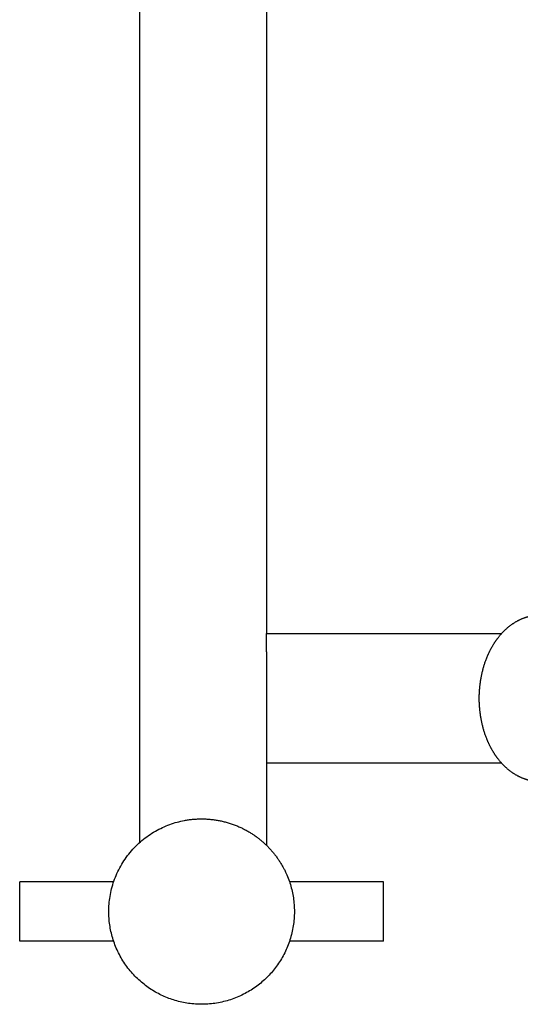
# Model space of a CAD drawing. Header units: millimetres. Extents: x -31695 to -19845, y -5614 to 7253.
# Tile 44 of 256: x -26352 to -26217, y -4608 to -4343. Entities that reach past the tile are written whole.
import ezdxf

# ---------------------------------------------------------------- set-up
doc = ezdxf.new("R2010")
doc.units = ezdxf.units.MM
doc.layers.add('2d', color=7, linetype='Continuous', true_color=0x000000)

msp = doc.modelspace()

# ---------------------------------------------------------------- linework, layer by layer
at = {"layer": '2d'}
for points in [[(-26319.53, -4564.48), (-26319.53, -4220.68), (-26319.53, -3876.87)], [(-26285.42, -3933.18), (-26285.42, -4220.68), (-26285.42, -4508.18)], [(-26285.42, -4513.18), (-26285.42, -4510.68), (-26285.42, -4508.18)], [(-26285.42, -4508.18), (-26253.74, -4508.18), (-26222.06, -4508.18)], [(-26285.42, -4513.18), (-26285.42, -4521.95), (-26285.42, -4530.72)], [(-26285.42, -4530.72), (-26285.42, -4535.04), (-26285.42, -4539.37)], [(-26285.42, -4539.37), (-26285.42, -4552.35), (-26285.42, -4565.33)], [(-26222.06, -4543.18), (-26253.74, -4543.18), (-26285.42, -4543.18)], [(-26351.92, -4591.18), (-26351.92, -4583.18), (-26351.92, -4575.18)], [(-26326.61, -4575.18), (-26339.26, -4575.18), (-26351.92, -4575.18)], [(-26253.92, -4575.18), (-26266.58, -4575.18), (-26279.24, -4575.18)], [(-26253.92, -4591.18), (-26253.92, -4583.18), (-26253.92, -4575.18)], [(-26326.61, -4591.18), (-26339.26, -4591.18), (-26351.92, -4591.18)], [(-26253.92, -4591.18), (-26266.58, -4591.18), (-26279.24, -4591.18)]]:
    msp.add_open_spline(points, degree=2, dxfattribs=at)
for points, weights, degree, knots in [([(-26228.1, -4525.68), (-26228.1, -4522.15), (-26227.51, -4518.67), (-26226.36, -4515.5), (-26225.73, -4513.76), (-26224.91, -4512.1), (-26223.9, -4510.55), (-26222.41, -4508.3), (-26220.55, -4506.42), (-26218.39, -4505.12), (-26216.29, -4503.86), (-26213.97, -4503.18), (-26211.57, -4503.18)], [1, 1, 1, 1, 0.995483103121, 0.995483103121, 1, 1, 1, 1, 1, 1, 1], 3, [0, 0, 0, 0, 1.063918, 1.063918, 1.063918, 1.617906, 1.617906, 1.617906, 2.523541, 2.523541, 2.523541, 3.397077, 3.397077, 3.397077, 3.397077]), ([(-26211.57, -4548.18), (-26213.97, -4548.18), (-26216.29, -4547.49), (-26218.39, -4546.24), (-26220.55, -4544.94), (-26222.41, -4543.06), (-26223.9, -4540.8), (-26224.91, -4539.25), (-26225.73, -4537.6), (-26226.36, -4535.85), (-26227.51, -4532.69), (-26228.1, -4529.21), (-26228.1, -4525.68)], [1, 1, 1, 1, 1, 1, 1, 0.995483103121, 0.995483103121, 1, 1, 1, 1], 3, [0, 0, 0, 0, 0.873536, 0.873536, 0.873536, 1.779171, 1.779171, 1.779171, 2.333158, 2.333158, 2.333158, 3.397077, 3.397077, 3.397077, 3.397077]), ([(-26290.42, -4561.53), (-26283.07, -4565.77), (-26279.82, -4573.61), (-26273.43, -4589.04), (-26285.24, -4600.86), (-26297.06, -4612.67), (-26312.49, -4606.28), (-26327.92, -4599.88), (-26327.92, -4583.18)], [1, 0.946930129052, 1, 0.831469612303, 1, 0.831469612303, 1, 0.831469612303, 1], 2, [0, 0, 0, 1.636246, 1.636246, 4.581489, 4.581489, 7.526732, 7.526732, 10.471976, 10.471976, 10.471976])]:
    msp.add_rational_spline(points, weights, degree=degree, knots=knots, dxfattribs=at)
for points, weights in [([(-26327.92, -4583.18), (-26327.92, -4562.44), (-26307.54, -4558.61)], [1, 0.769672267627, 1]), ([(-26307.54, -4558.61), (-26298.44, -4556.9), (-26290.42, -4561.53)], [1, 0.937740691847, 1])]:
    msp.add_rational_spline(points, weights, degree=2, dxfattribs=at)

doc.saveas('drawing.dxf')
